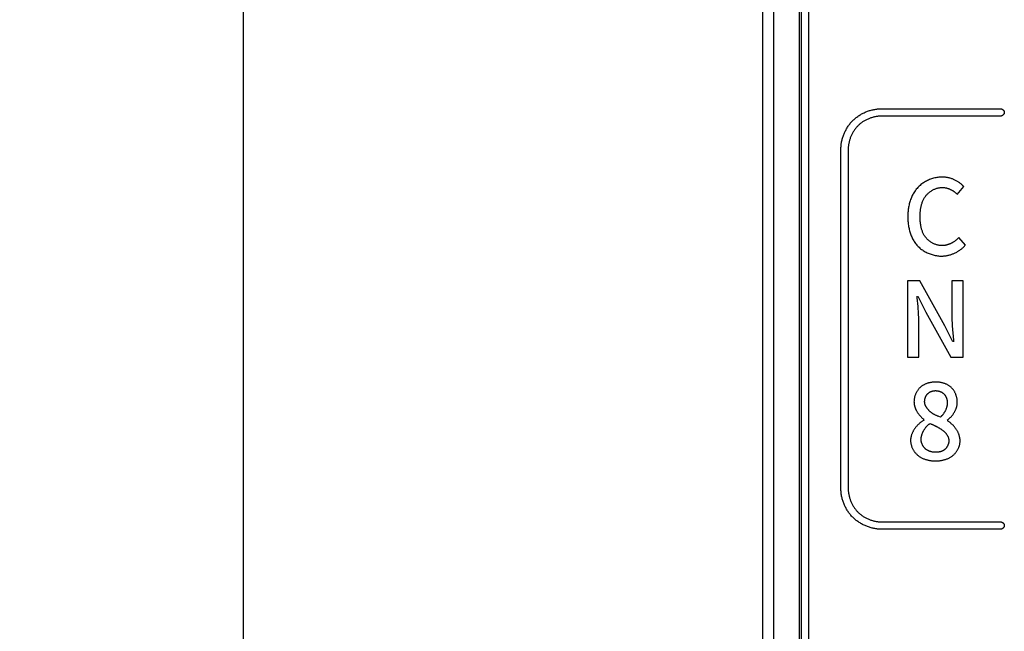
# Model space of a CAD drawing. Header units: millimetres. Extents: x -245 to 2192, y -983 to -162.
# Tile 16 of 48: x 1354 to 1380, y -537 to -521. Entities that reach past the tile are written whole.
import ezdxf

# ---------------------------------------------------------------- set-up
doc = ezdxf.new("R2010")
doc.units = ezdxf.units.MM
doc.header["$LTSCALE"] = 30.734
doc.header["$PDMODE"] = 3
doc.header["$PDSIZE"] = 2
doc.layers.get('0').update_dxf_attribs({"linetype": 'CONTINUOUS'})
doc.layers.get('Defpoints').update_dxf_attribs({"linetype": 'CONTINUOUS'})
doc.styles.get("Standard").update_dxf_attribs({"font": 'txt', "width": 0.707})
doc.dimstyles.get("Standard").update_dxf_attribs({"dimtxt": 3.5, "dimasz": 4, "dimexe": 2, "dimexo": 0, "dimtad": 1, "dimdsep": 46, "dimtxsty": 'Standard', "dimcen": 0.09, "dimclrt": 5, "dimadec": 0, "dimazin": 0, "dimtol": 1, "dimtp": 0.01, "dimtm": 0.01, "dimtfac": 1, "dimtofl": 0, "dimtmove": 0, "dimatfit": 3, "dimfxl": 0, "dimtolj": 1, "dimarcsym": 0})

# ---------------------------------------------------------------- blocks, each defined once
blk = doc.blocks.new('*D22')
at = {"color": 0, "lineweight": -2}
for p, q in [((1374.195, -381.353), (1357.752, -381.353)), ((1359.752, -385.353), (1359.752, -462.306)), ((1359.752, -547.355), (1359.752, -469.556)), ((1374.195, -551.355), (1357.752, -551.355))]:
    blk.add_line(p, q, dxfattribs=at)
at = {"color": 0}
for points in [[(1359.086, -385.353), (1360.419, -385.353), (1359.752, -381.353)], [(1359.086, -547.355), (1360.419, -547.355), (1359.752, -551.355)]]:
    blk.add_solid(points, dxfattribs=at)
at = {"layer": 'Defpoints', "color": 0}
for p in [(1374.195, -381.353), (1359.752, -551.355), (1374.195, -551.355)]:
    blk.add_point(p, dxfattribs=at)
at = {"color": 0, "insert": (1359.752, -465.931), "char_height": 3.5, "attachment_point": 5}
blk.add_mtext('\\A1;{\\H1.7143x;170}', dxfattribs=at)

msp = doc.modelspace()

# ---------------------------------------------------------------- linework, layer by layer
at = {"color": 7, "linetype": 'Continuous'}
for p, q in [((1374.195, -555.153), (1374.195, -381.353)), ((1373.895, -551.053), (1373.895, -381.653)), ((1374.895, -550.612), (1374.895, -381.653)), ((1374.938, -381.653), (1374.938, -550.564)), ((1375.137, -381.653), (1375.137, -550.569)), ((1377.123, -523.078), (1380.373, -523.078)), ((1380.373, -523.278), (1377.123, -523.278)), ((1376.023, -533.429), (1376.023, -524.178)), ((1376.223, -524.178), (1376.223, -533.429)), ((1379.193, -525.409), (1379.371, -525.2)), ((1379.413, -526.792), (1379.238, -526.586)), ((1378.169, -527.766), (1377.833, -527.766)), ((1377.833, -527.766), (1377.833, -529.843)), ((1378.857, -528.986), (1378.169, -527.766)), ((1379.357, -527.766), (1379.046, -527.766)), ((1379.046, -527.766), (1379.046, -528.734)), ((1379.357, -529.843), (1379.357, -527.766)), ((1378.104, -528.224), (1378.101, -528.184)), ((1378.124, -528.464), (1378.104, -528.224)), ((1378.115, -528.184), (1378.332, -528.619)), ((1378.332, -528.619), (1379.021, -529.843)), ((1378.143, -529.843), (1378.143, -528.864)), ((1379.074, -529.426), (1378.857, -528.986)), ((1379.068, -529.182), (1379.085, -529.385)), ((1379.085, -529.385), (1379.089, -529.426)), ((1377.833, -529.843), (1378.143, -529.843)), ((1379.021, -529.843), (1379.357, -529.843)), ((1377.123, -534.329), (1380.373, -534.329)), ((1380.373, -534.529), (1377.123, -534.529))]:
    msp.add_line(p, q, dxfattribs=at)
for points in [[(1376.346, -523.401), (1376.363, -523.384), (1376.382, -523.367), (1376.4, -523.35), (1376.42, -523.334), (1376.439, -523.319), (1376.459, -523.303), (1376.48, -523.288), (1376.501, -523.274), (1376.522, -523.26), (1376.544, -523.247), (1376.566, -523.233), (1376.588, -523.221), (1376.611, -523.209), (1376.633, -523.197), (1376.657, -523.186), (1376.68, -523.175), (1376.704, -523.165), (1376.727, -523.156), (1376.751, -523.147), (1376.776, -523.138), (1376.8, -523.13), (1376.824, -523.123), (1376.849, -523.116), (1376.874, -523.109), (1376.899, -523.104), (1376.924, -523.098), (1376.948, -523.094), (1376.973, -523.09), (1376.998, -523.086), (1377.023, -523.083), (1377.048, -523.081), (1377.073, -523.08), (1377.098, -523.079), (1377.123, -523.078)], [(1380.373, -523.078), (1380.376, -523.078), (1380.378, -523.079), (1380.381, -523.079), (1380.384, -523.079), (1380.386, -523.08), (1380.389, -523.08), (1380.391, -523.081), (1380.394, -523.082), (1380.397, -523.082), (1380.399, -523.083), (1380.402, -523.084), (1380.405, -523.085), (1380.407, -523.087), (1380.41, -523.088), (1380.412, -523.089), (1380.415, -523.091), (1380.417, -523.092), (1380.42, -523.094), (1380.422, -523.095), (1380.425, -523.097), (1380.427, -523.099), (1380.429, -523.101), (1380.432, -523.103), (1380.434, -523.104), (1380.436, -523.106), (1380.439, -523.109), (1380.441, -523.111), (1380.443, -523.113), (1380.445, -523.115), (1380.447, -523.117), (1380.449, -523.119), (1380.451, -523.122), (1380.452, -523.124), (1380.454, -523.127), (1380.456, -523.129), (1380.458, -523.131), (1380.459, -523.134), (1380.461, -523.136), (1380.462, -523.139), (1380.463, -523.141), (1380.465, -523.144), (1380.466, -523.147), (1380.467, -523.149), (1380.468, -523.152), (1380.469, -523.155), (1380.47, -523.157), (1380.47, -523.16), (1380.471, -523.162), (1380.472, -523.165), (1380.472, -523.168), (1380.473, -523.17), (1380.473, -523.173), (1380.473, -523.176), (1380.473, -523.178)], [(1376.023, -524.178), (1376.023, -524.153), (1376.024, -524.129), (1376.026, -524.104), (1376.028, -524.079), (1376.031, -524.054), (1376.034, -524.029), (1376.038, -524.004), (1376.043, -523.979), (1376.048, -523.954), (1376.054, -523.929), (1376.06, -523.904), (1376.067, -523.88), (1376.075, -523.855), (1376.083, -523.831), (1376.091, -523.807), (1376.1, -523.783), (1376.11, -523.759), (1376.12, -523.735), (1376.131, -523.712), (1376.142, -523.689), (1376.153, -523.666), (1376.166, -523.643), (1376.178, -523.621), (1376.191, -523.599), (1376.205, -523.577), (1376.219, -523.556), (1376.233, -523.535), (1376.248, -523.515), (1376.263, -523.495), (1376.279, -523.475), (1376.295, -523.456), (1376.311, -523.437), (1376.328, -523.419), (1376.346, -523.401)], [(1377.123, -523.278), (1377.103, -523.279), (1377.082, -523.279), (1377.062, -523.281), (1377.042, -523.282), (1377.021, -523.285), (1377.001, -523.288), (1376.98, -523.291), (1376.96, -523.295), (1376.939, -523.299), (1376.919, -523.304), (1376.899, -523.309), (1376.879, -523.315), (1376.859, -523.321), (1376.839, -523.327), (1376.819, -523.334), (1376.799, -523.342), (1376.78, -523.35), (1376.761, -523.358), (1376.741, -523.367), (1376.722, -523.376), (1376.704, -523.385), (1376.685, -523.395), (1376.667, -523.405), (1376.649, -523.416), (1376.631, -523.427), (1376.614, -523.438), (1376.597, -523.45), (1376.58, -523.462), (1376.564, -523.475), (1376.548, -523.488), (1376.532, -523.501), (1376.517, -523.514), (1376.502, -523.528), (1376.487, -523.542)], [(1380.473, -523.178), (1380.473, -523.181), (1380.473, -523.184), (1380.473, -523.186), (1380.472, -523.189), (1380.472, -523.191), (1380.471, -523.194), (1380.47, -523.197), (1380.47, -523.199), (1380.469, -523.202), (1380.468, -523.205), (1380.467, -523.207), (1380.466, -523.21), (1380.465, -523.213), (1380.463, -523.215), (1380.462, -523.218), (1380.461, -523.22), (1380.459, -523.223), (1380.458, -523.225), (1380.456, -523.228), (1380.454, -523.23), (1380.452, -523.232), (1380.451, -523.235), (1380.449, -523.237), (1380.447, -523.239), (1380.445, -523.242), (1380.443, -523.244), (1380.441, -523.246), (1380.439, -523.248), (1380.436, -523.25), (1380.434, -523.252), (1380.432, -523.254), (1380.429, -523.256), (1380.427, -523.258), (1380.425, -523.26), (1380.422, -523.261), (1380.42, -523.263), (1380.417, -523.264), (1380.415, -523.266), (1380.412, -523.267), (1380.41, -523.269), (1380.407, -523.27), (1380.405, -523.271), (1380.402, -523.272), (1380.399, -523.273), (1380.397, -523.274), (1380.394, -523.275), (1380.391, -523.276), (1380.389, -523.276), (1380.386, -523.277), (1380.384, -523.277), (1380.381, -523.278), (1380.378, -523.278), (1380.376, -523.278), (1380.373, -523.278)], [(1376.487, -523.542), (1376.473, -523.557), (1376.459, -523.572), (1376.446, -523.587), (1376.432, -523.603), (1376.42, -523.619), (1376.407, -523.636), (1376.395, -523.652), (1376.383, -523.669), (1376.372, -523.687), (1376.361, -523.704), (1376.35, -523.722), (1376.34, -523.741), (1376.33, -523.759), (1376.32, -523.778), (1376.311, -523.797), (1376.302, -523.816), (1376.294, -523.835), (1376.286, -523.855), (1376.279, -523.874), (1376.272, -523.894), (1376.265, -523.914), (1376.259, -523.934), (1376.254, -523.954), (1376.248, -523.974), (1376.244, -523.995), (1376.239, -524.015), (1376.236, -524.036), (1376.232, -524.056), (1376.229, -524.076), (1376.227, -524.097), (1376.225, -524.117), (1376.224, -524.138), (1376.223, -524.158), (1376.223, -524.178)], [(1378.781, -524.937), (1378.752, -524.938), (1378.723, -524.939), (1378.694, -524.942), (1378.664, -524.946), (1378.635, -524.95), (1378.606, -524.956), (1378.577, -524.962), (1378.548, -524.969), (1378.519, -524.978), (1378.491, -524.987), (1378.463, -524.997), (1378.435, -525.008), (1378.407, -525.02), (1378.38, -525.033), (1378.353, -525.046), (1378.326, -525.06), (1378.301, -525.076), (1378.275, -525.092), (1378.25, -525.109), (1378.226, -525.126), (1378.203, -525.144), (1378.18, -525.164), (1378.158, -525.183), (1378.136, -525.204), (1378.116, -525.225), (1378.096, -525.247), (1378.077, -525.27), (1378.059, -525.293), (1378.042, -525.317), (1378.025, -525.341), (1378.01, -525.366), (1377.995, -525.392), (1377.981, -525.418), (1377.967, -525.444), (1377.955, -525.471), (1377.943, -525.498), (1377.932, -525.526), (1377.921, -525.554), (1377.911, -525.582), (1377.902, -525.611), (1377.894, -525.64), (1377.886, -525.668), (1377.879, -525.698), (1377.873, -525.727), (1377.867, -525.756), (1377.862, -525.786), (1377.858, -525.815), (1377.854, -525.845), (1377.851, -525.874), (1377.849, -525.904), (1377.847, -525.933), (1377.845, -525.963), (1377.844, -525.992), (1377.844, -526.021)], [(1379.371, -525.2), (1379.358, -525.186), (1379.345, -525.173), (1379.332, -525.16), (1379.318, -525.148), (1379.304, -525.135), (1379.289, -525.123), (1379.274, -525.112), (1379.259, -525.1), (1379.244, -525.089), (1379.228, -525.079), (1379.212, -525.068), (1379.196, -525.058), (1379.179, -525.048), (1379.162, -525.039), (1379.145, -525.03), (1379.128, -525.021), (1379.111, -525.013), (1379.093, -525.005), (1379.076, -524.998), (1379.058, -524.991), (1379.04, -524.984), (1379.022, -524.978), (1379.003, -524.972), (1378.985, -524.967), (1378.967, -524.962), (1378.948, -524.957), (1378.93, -524.953), (1378.911, -524.949), (1378.892, -524.946), (1378.874, -524.944), (1378.855, -524.941), (1378.837, -524.94), (1378.818, -524.938), (1378.799, -524.938), (1378.781, -524.937)], [(1378.18, -526.01), (1378.18, -525.99), (1378.18, -525.97), (1378.181, -525.949), (1378.182, -525.929), (1378.183, -525.908), (1378.185, -525.888), (1378.187, -525.867), (1378.189, -525.847), (1378.191, -525.826), (1378.194, -525.806), (1378.198, -525.786), (1378.201, -525.765), (1378.205, -525.745), (1378.21, -525.725), (1378.215, -525.705), (1378.22, -525.685), (1378.226, -525.665), (1378.232, -525.646), (1378.239, -525.627), (1378.246, -525.608), (1378.254, -525.589), (1378.262, -525.57), (1378.271, -525.552), (1378.281, -525.534), (1378.29, -525.516), (1378.301, -525.499), (1378.312, -525.482), (1378.324, -525.465), (1378.336, -525.449), (1378.349, -525.433), (1378.361, -525.419), (1378.375, -525.405), (1378.388, -525.391), (1378.402, -525.378), (1378.417, -525.365), (1378.432, -525.353), (1378.447, -525.341), (1378.463, -525.33), (1378.479, -525.319), (1378.496, -525.308), (1378.513, -525.299), (1378.53, -525.289), (1378.547, -525.28), (1378.565, -525.272), (1378.583, -525.265), (1378.601, -525.258), (1378.619, -525.251), (1378.637, -525.245), (1378.656, -525.24), (1378.674, -525.235), (1378.693, -525.232), (1378.712, -525.228), (1378.73, -525.226), (1378.749, -525.224), (1378.768, -525.223), (1378.787, -525.222)], [(1378.787, -525.222), (1378.799, -525.223), (1378.811, -525.223), (1378.823, -525.224), (1378.835, -525.225), (1378.847, -525.227), (1378.859, -525.229), (1378.871, -525.231), (1378.883, -525.233), (1378.895, -525.236), (1378.907, -525.239), (1378.919, -525.242), (1378.931, -525.246), (1378.943, -525.25), (1378.955, -525.254), (1378.966, -525.258), (1378.978, -525.263), (1378.99, -525.268), (1379.001, -525.273), (1379.012, -525.278), (1379.024, -525.284), (1379.035, -525.29), (1379.046, -525.296), (1379.057, -525.302), (1379.068, -525.309), (1379.078, -525.315), (1379.089, -525.322), (1379.099, -525.329), (1379.109, -525.336), (1379.119, -525.344), (1379.129, -525.351), (1379.139, -525.359), (1379.148, -525.367), (1379.158, -525.375), (1379.167, -525.383), (1379.176, -525.392), (1379.185, -525.4), (1379.193, -525.409)], [(1377.844, -526.021), (1377.844, -526.05), (1377.845, -526.079), (1377.846, -526.108), (1377.848, -526.137), (1377.851, -526.167), (1377.854, -526.196), (1377.857, -526.225), (1377.862, -526.255), (1377.867, -526.284), (1377.872, -526.313), (1377.878, -526.342), (1377.885, -526.371), (1377.892, -526.4), (1377.9, -526.429), (1377.909, -526.457), (1377.918, -526.485), (1377.929, -526.513), (1377.939, -526.54), (1377.951, -526.567), (1377.963, -526.594), (1377.976, -526.62), (1377.99, -526.646), (1378.005, -526.671), (1378.02, -526.696), (1378.037, -526.72), (1378.054, -526.744), (1378.071, -526.767), (1378.09, -526.789), (1378.11, -526.811), (1378.13, -526.832), (1378.151, -526.852), (1378.173, -526.871), (1378.195, -526.89), (1378.219, -526.908), (1378.243, -526.925), (1378.267, -526.941), (1378.292, -526.957), (1378.318, -526.972), (1378.344, -526.986), (1378.37, -526.999), (1378.397, -527.011), (1378.425, -527.023), (1378.452, -527.033), (1378.48, -527.043), (1378.509, -527.052), (1378.537, -527.06), (1378.565, -527.067), (1378.594, -527.073), (1378.623, -527.079), (1378.652, -527.083), (1378.681, -527.086), (1378.709, -527.089), (1378.738, -527.09), (1378.767, -527.091)], [(1378.778, -526.806), (1378.759, -526.805), (1378.741, -526.804), (1378.722, -526.802), (1378.703, -526.8), (1378.684, -526.797), (1378.666, -526.793), (1378.647, -526.788), (1378.629, -526.783), (1378.61, -526.777), (1378.592, -526.77), (1378.574, -526.763), (1378.556, -526.755), (1378.539, -526.747), (1378.521, -526.738), (1378.504, -526.729), (1378.487, -526.719), (1378.471, -526.708), (1378.455, -526.697), (1378.439, -526.686), (1378.424, -526.674), (1378.409, -526.661), (1378.394, -526.649), (1378.38, -526.635), (1378.367, -526.622), (1378.354, -526.607), (1378.341, -526.593), (1378.329, -526.577), (1378.317, -526.56), (1378.305, -526.544), (1378.294, -526.526), (1378.284, -526.509), (1378.274, -526.491), (1378.265, -526.473), (1378.257, -526.454), (1378.249, -526.435), (1378.241, -526.416), (1378.234, -526.397), (1378.228, -526.377), (1378.222, -526.358), (1378.217, -526.338), (1378.212, -526.318), (1378.207, -526.297), (1378.203, -526.277), (1378.199, -526.257), (1378.196, -526.236), (1378.193, -526.216), (1378.19, -526.195), (1378.188, -526.174), (1378.186, -526.153), (1378.184, -526.133), (1378.183, -526.112), (1378.182, -526.091), (1378.181, -526.071), (1378.18, -526.05), (1378.18, -526.03), (1378.18, -526.01)], [(1379.238, -526.586), (1379.229, -526.595), (1379.22, -526.605), (1379.21, -526.615), (1379.2, -526.624), (1379.19, -526.633), (1379.18, -526.642), (1379.169, -526.651), (1379.158, -526.66), (1379.147, -526.669), (1379.136, -526.677), (1379.125, -526.685), (1379.113, -526.693), (1379.102, -526.701), (1379.09, -526.708), (1379.078, -526.716), (1379.066, -526.723), (1379.054, -526.73), (1379.041, -526.736), (1379.029, -526.743), (1379.016, -526.749), (1379.004, -526.755), (1378.991, -526.76), (1378.978, -526.765), (1378.965, -526.77), (1378.952, -526.775), (1378.939, -526.779), (1378.926, -526.783), (1378.912, -526.787), (1378.899, -526.791), (1378.886, -526.794), (1378.872, -526.796), (1378.859, -526.799), (1378.845, -526.801), (1378.832, -526.803), (1378.819, -526.804), (1378.805, -526.805), (1378.792, -526.805), (1378.778, -526.806)], [(1378.767, -527.091), (1378.787, -527.091), (1378.807, -527.09), (1378.827, -527.088), (1378.846, -527.086), (1378.866, -527.084), (1378.886, -527.081), (1378.906, -527.078), (1378.926, -527.074), (1378.946, -527.069), (1378.966, -527.064), (1378.986, -527.059), (1379.005, -527.053), (1379.025, -527.047), (1379.044, -527.04), (1379.064, -527.033), (1379.083, -527.025), (1379.102, -527.017), (1379.121, -527.008), (1379.139, -526.999), (1379.158, -526.99), (1379.176, -526.98), (1379.194, -526.97), (1379.212, -526.96), (1379.229, -526.949), (1379.246, -526.938), (1379.263, -526.926), (1379.28, -526.914), (1379.296, -526.902), (1379.312, -526.889), (1379.328, -526.876), (1379.343, -526.863), (1379.358, -526.849), (1379.372, -526.835), (1379.386, -526.821), (1379.4, -526.806), (1379.413, -526.792)], [(1378.143, -528.864), (1378.143, -528.824), (1378.142, -528.784), (1378.141, -528.744), (1378.14, -528.704), (1378.138, -528.664), (1378.135, -528.624), (1378.133, -528.584), (1378.13, -528.544), (1378.124, -528.464)], [(1379.046, -528.734), (1379.047, -528.775), (1379.047, -528.816), (1379.048, -528.857), (1379.05, -528.897), (1379.052, -528.938), (1379.054, -528.979), (1379.056, -529.019), (1379.059, -529.06), (1379.062, -529.101), (1379.068, -529.182)], [(1378.606, -530.522), (1378.59, -530.522), (1378.574, -530.523), (1378.558, -530.523), (1378.541, -530.525), (1378.525, -530.526), (1378.509, -530.528), (1378.492, -530.53), (1378.476, -530.533), (1378.46, -530.536), (1378.444, -530.539), (1378.428, -530.543), (1378.412, -530.547), (1378.396, -530.552), (1378.38, -530.556), (1378.364, -530.562), (1378.349, -530.567), (1378.333, -530.573), (1378.318, -530.58), (1378.303, -530.587), (1378.289, -530.594), (1378.274, -530.602), (1378.26, -530.61), (1378.246, -530.619), (1378.233, -530.628), (1378.219, -530.637), (1378.206, -530.647), (1378.194, -530.657), (1378.182, -530.668), (1378.17, -530.68), (1378.158, -530.692), (1378.147, -530.704), (1378.136, -530.717), (1378.125, -530.73), (1378.115, -530.744), (1378.106, -530.757), (1378.097, -530.772), (1378.088, -530.786), (1378.08, -530.801), (1378.072, -530.816), (1378.064, -530.831), (1378.058, -530.847), (1378.051, -530.862), (1378.045, -530.878), (1378.04, -530.894), (1378.035, -530.91), (1378.03, -530.927), (1378.026, -530.943), (1378.023, -530.959), (1378.02, -530.976), (1378.018, -530.992), (1378.016, -531.009), (1378.014, -531.025), (1378.014, -531.042), (1378.013, -531.058)], [(1379.193, -531.072), (1379.193, -531.056), (1379.192, -531.04), (1379.191, -531.024), (1379.189, -531.008), (1379.187, -530.992), (1379.185, -530.976), (1379.182, -530.96), (1379.179, -530.944), (1379.175, -530.928), (1379.171, -530.913), (1379.166, -530.897), (1379.161, -530.881), (1379.156, -530.866), (1379.15, -530.85), (1379.144, -530.835), (1379.137, -530.82), (1379.13, -530.806), (1379.122, -530.791), (1379.114, -530.777), (1379.106, -530.763), (1379.097, -530.75), (1379.087, -530.736), (1379.078, -530.723), (1379.068, -530.711), (1379.057, -530.699), (1379.046, -530.687), (1379.035, -530.675), (1379.023, -530.664), (1379.01, -530.653), (1378.998, -530.643), (1378.984, -530.633), (1378.971, -530.624), (1378.957, -530.615), (1378.943, -530.606), (1378.928, -530.598), (1378.913, -530.59), (1378.898, -530.583), (1378.883, -530.576), (1378.868, -530.57), (1378.852, -530.564), (1378.836, -530.558), (1378.82, -530.553), (1378.804, -530.549), (1378.787, -530.544), (1378.771, -530.54), (1378.755, -530.537), (1378.738, -530.534), (1378.722, -530.531), (1378.705, -530.528), (1378.688, -530.526), (1378.672, -530.525), (1378.655, -530.524), (1378.639, -530.523), (1378.622, -530.522), (1378.606, -530.522)], [(1378.304, -531.058), (1378.304, -531.05), (1378.304, -531.041), (1378.305, -531.033), (1378.306, -531.024), (1378.307, -531.015), (1378.308, -531.007), (1378.309, -530.998), (1378.311, -530.99), (1378.313, -530.981), (1378.315, -530.973), (1378.317, -530.964), (1378.319, -530.956), (1378.322, -530.947), (1378.325, -530.939), (1378.328, -530.931), (1378.331, -530.923), (1378.335, -530.915), (1378.339, -530.907), (1378.343, -530.899), (1378.347, -530.892), (1378.351, -530.884), (1378.356, -530.877), (1378.361, -530.87), (1378.366, -530.863), (1378.371, -530.856), (1378.377, -530.85), (1378.383, -530.843), (1378.389, -530.837), (1378.395, -530.831), (1378.402, -530.825), (1378.409, -530.82), (1378.416, -530.814), (1378.423, -530.809), (1378.43, -530.804), (1378.438, -530.799), (1378.446, -530.795), (1378.454, -530.791), (1378.462, -530.787), (1378.47, -530.783), (1378.478, -530.78), (1378.487, -530.776), (1378.495, -530.773), (1378.504, -530.771), (1378.512, -530.768), (1378.521, -530.766), (1378.53, -530.764), (1378.539, -530.762), (1378.548, -530.76), (1378.556, -530.759), (1378.565, -530.758), (1378.574, -530.757), (1378.583, -530.757), (1378.592, -530.756), (1378.6, -530.756)], [(1378.6, -530.756), (1378.609, -530.756), (1378.619, -530.757), (1378.628, -530.757), (1378.637, -530.758), (1378.646, -530.759), (1378.656, -530.761), (1378.665, -530.762), (1378.674, -530.764), (1378.683, -530.766), (1378.692, -530.769), (1378.701, -530.771), (1378.71, -530.774), (1378.719, -530.777), (1378.728, -530.78), (1378.737, -530.784), (1378.745, -530.788), (1378.754, -530.792), (1378.762, -530.796), (1378.77, -530.801), (1378.779, -530.806), (1378.786, -530.811), (1378.794, -530.816), (1378.802, -530.821), (1378.809, -530.827), (1378.816, -530.833), (1378.823, -530.839), (1378.83, -530.845), (1378.836, -530.852), (1378.842, -530.859), (1378.848, -530.867), (1378.854, -530.874), (1378.86, -530.882), (1378.865, -530.89), (1378.87, -530.898), (1378.875, -530.906), (1378.879, -530.915), (1378.884, -530.923), (1378.888, -530.932), (1378.891, -530.941), (1378.895, -530.95), (1378.898, -530.959), (1378.901, -530.968), (1378.904, -530.978), (1378.906, -530.987), (1378.909, -530.997), (1378.911, -531.006), (1378.913, -531.016), (1378.914, -531.025), (1378.916, -531.035), (1378.917, -531.044), (1378.918, -531.054), (1378.918, -531.064), (1378.919, -531.073), (1378.919, -531.083), (1378.919, -531.092)], [(1378.013, -531.058), (1378.014, -531.071), (1378.014, -531.085), (1378.015, -531.098), (1378.017, -531.111), (1378.019, -531.125), (1378.021, -531.138), (1378.024, -531.151), (1378.027, -531.165), (1378.03, -531.178), (1378.034, -531.191), (1378.038, -531.204), (1378.042, -531.217), (1378.047, -531.23), (1378.052, -531.243), (1378.057, -531.256), (1378.063, -531.268), (1378.069, -531.281), (1378.075, -531.294), (1378.082, -531.306), (1378.089, -531.318), (1378.096, -531.33), (1378.103, -531.342), (1378.111, -531.354), (1378.119, -531.366), (1378.127, -531.377), (1378.135, -531.389), (1378.144, -531.4), (1378.153, -531.411), (1378.162, -531.422), (1378.171, -531.433), (1378.18, -531.443), (1378.19, -531.453), (1378.199, -531.464), (1378.209, -531.473), (1378.219, -531.483), (1378.229, -531.492), (1378.24, -531.502), (1378.25, -531.51), (1378.261, -531.519), (1378.271, -531.528), (1378.282, -531.536), (1378.293, -531.543)], [(1378.733, -531.479), (1378.688, -531.461), (1378.673, -531.455), (1378.658, -531.449), (1378.643, -531.442), (1378.628, -531.436), (1378.613, -531.429), (1378.598, -531.422), (1378.583, -531.414), (1378.568, -531.407), (1378.559, -531.401), (1378.549, -531.395), (1378.539, -531.39), (1378.53, -531.384), (1378.52, -531.377), (1378.511, -531.371), (1378.501, -531.364), (1378.492, -531.358), (1378.483, -531.351), (1378.473, -531.344), (1378.464, -531.336), (1378.456, -531.329), (1378.447, -531.321), (1378.438, -531.314), (1378.43, -531.306), (1378.421, -531.298), (1378.413, -531.289), (1378.405, -531.281), (1378.398, -531.273), (1378.39, -531.264), (1378.383, -531.255), (1378.376, -531.246), (1378.369, -531.237), (1378.363, -531.228), (1378.356, -531.219), (1378.351, -531.21), (1378.345, -531.2), (1378.34, -531.191), (1378.335, -531.181), (1378.33, -531.171), (1378.326, -531.161), (1378.322, -531.151), (1378.318, -531.141), (1378.315, -531.131), (1378.312, -531.121), (1378.31, -531.111), (1378.308, -531.1), (1378.306, -531.09), (1378.305, -531.079), (1378.304, -531.069), (1378.304, -531.058)], [(1378.919, -531.092), (1378.919, -531.103), (1378.919, -531.115), (1378.918, -531.126), (1378.917, -531.137), (1378.915, -531.148), (1378.913, -531.16), (1378.911, -531.171), (1378.909, -531.182), (1378.906, -531.193), (1378.903, -531.205), (1378.9, -531.216), (1378.897, -531.227), (1378.893, -531.238), (1378.889, -531.249), (1378.885, -531.26), (1378.88, -531.27), (1378.876, -531.281), (1378.871, -531.292), (1378.865, -531.302), (1378.86, -531.313), (1378.854, -531.323), (1378.849, -531.333), (1378.843, -531.344), (1378.836, -531.354), (1378.83, -531.364), (1378.823, -531.373), (1378.817, -531.383), (1378.81, -531.392), (1378.803, -531.402), (1378.795, -531.411), (1378.788, -531.42), (1378.781, -531.429), (1378.773, -531.438), (1378.765, -531.446), (1378.757, -531.455), (1378.749, -531.463), (1378.741, -531.471), (1378.733, -531.479)], [(1378.919, -531.56), (1378.93, -531.552), (1378.941, -531.544), (1378.952, -531.535), (1378.962, -531.526), (1378.973, -531.516), (1378.983, -531.507), (1378.993, -531.497), (1379.003, -531.487), (1379.013, -531.477), (1379.023, -531.466), (1379.032, -531.456), (1379.042, -531.445), (1379.051, -531.434), (1379.06, -531.422), (1379.069, -531.411), (1379.077, -531.399), (1379.085, -531.387), (1379.093, -531.375), (1379.101, -531.363), (1379.109, -531.351), (1379.116, -531.338), (1379.123, -531.326), (1379.13, -531.313), (1379.136, -531.3), (1379.142, -531.288), (1379.148, -531.275), (1379.154, -531.261), (1379.159, -531.248), (1379.164, -531.235), (1379.168, -531.222), (1379.172, -531.208), (1379.176, -531.195), (1379.18, -531.181), (1379.183, -531.168), (1379.185, -531.154), (1379.188, -531.14), (1379.19, -531.127), (1379.191, -531.113), (1379.192, -531.1), (1379.193, -531.086), (1379.193, -531.072)], [(1378.293, -531.558), (1378.28, -531.565), (1378.267, -531.572), (1378.254, -531.58), (1378.241, -531.588), (1378.228, -531.597), (1378.215, -531.606), (1378.203, -531.615), (1378.19, -531.625), (1378.178, -531.634), (1378.166, -531.645), (1378.154, -531.655), (1378.142, -531.666), (1378.131, -531.677), (1378.119, -531.688), (1378.108, -531.699), (1378.097, -531.711), (1378.087, -531.723), (1378.076, -531.735), (1378.066, -531.747), (1378.056, -531.76), (1378.046, -531.773), (1378.037, -531.786), (1378.028, -531.799), (1378.019, -531.812), (1378.01, -531.826), (1378.002, -531.839), (1377.994, -531.853), (1377.987, -531.867), (1377.98, -531.881), (1377.973, -531.895), (1377.966, -531.91), (1377.96, -531.924), (1377.955, -531.938), (1377.949, -531.953), (1377.944, -531.968), (1377.94, -531.982), (1377.936, -531.997), (1377.932, -532.012), (1377.929, -532.027), (1377.926, -532.042), (1377.924, -532.057), (1377.922, -532.072), (1377.921, -532.087), (1377.92, -532.101), (1377.92, -532.116)], [(1378.208, -532.085), (1378.208, -532.073), (1378.209, -532.061), (1378.21, -532.049), (1378.211, -532.037), (1378.213, -532.024), (1378.215, -532.012), (1378.217, -532), (1378.22, -531.988), (1378.223, -531.976), (1378.226, -531.964), (1378.23, -531.952), (1378.233, -531.94), (1378.238, -531.928), (1378.242, -531.916), (1378.247, -531.904), (1378.252, -531.892), (1378.257, -531.881), (1378.263, -531.869), (1378.269, -531.858), (1378.275, -531.847), (1378.281, -531.836), (1378.288, -531.825), (1378.295, -531.814), (1378.302, -531.803), (1378.309, -531.792), (1378.317, -531.782), (1378.324, -531.772), (1378.332, -531.762), (1378.34, -531.752), (1378.349, -531.742), (1378.357, -531.733), (1378.366, -531.723), (1378.375, -531.714), (1378.384, -531.706), (1378.393, -531.697), (1378.402, -531.689), (1378.412, -531.681), (1378.421, -531.673), (1378.431, -531.665), (1378.441, -531.658), (1378.451, -531.651)], [(1378.451, -531.651), (1378.473, -531.66), (1378.484, -531.665), (1378.496, -531.67), (1378.508, -531.675), (1378.519, -531.68), (1378.531, -531.685), (1378.543, -531.69), (1378.555, -531.696), (1378.567, -531.701), (1378.579, -531.707), (1378.591, -531.713), (1378.603, -531.719), (1378.615, -531.725), (1378.627, -531.731), (1378.638, -531.737), (1378.65, -531.744), (1378.662, -531.75), (1378.674, -531.757), (1378.686, -531.764), (1378.697, -531.771), (1378.709, -531.778), (1378.72, -531.785), (1378.732, -531.792), (1378.743, -531.799), (1378.754, -531.807), (1378.765, -531.814), (1378.776, -531.822), (1378.786, -531.83), (1378.796, -531.838), (1378.807, -531.846), (1378.817, -531.854), (1378.826, -531.863), (1378.836, -531.871), (1378.845, -531.88), (1378.854, -531.889), (1378.863, -531.898), (1378.871, -531.907), (1378.879, -531.916), (1378.887, -531.925), (1378.894, -531.935), (1378.902, -531.944), (1378.908, -531.954), (1378.915, -531.964), (1378.921, -531.974), (1378.927, -531.984), (1378.932, -531.994), (1378.937, -532.004), (1378.942, -532.015), (1378.946, -532.026), (1378.949, -532.037), (1378.952, -532.048), (1378.955, -532.059), (1378.957, -532.07), (1378.959, -532.081), (1378.961, -532.093), (1378.961, -532.105), (1378.962, -532.116)], [(1379.269, -532.125), (1379.269, -532.11), (1379.268, -532.095), (1379.267, -532.08), (1379.265, -532.066), (1379.263, -532.051), (1379.261, -532.036), (1379.257, -532.021), (1379.254, -532.006), (1379.25, -531.992), (1379.246, -531.977), (1379.241, -531.962), (1379.236, -531.948), (1379.23, -531.934), (1379.224, -531.919), (1379.218, -531.905), (1379.212, -531.891), (1379.205, -531.877), (1379.197, -531.863), (1379.19, -531.849), (1379.182, -531.836), (1379.173, -531.822), (1379.165, -531.809), (1379.156, -531.796), (1379.147, -531.783), (1379.137, -531.77), (1379.128, -531.758), (1379.118, -531.745), (1379.108, -531.733), (1379.097, -531.721), (1379.087, -531.709), (1379.076, -531.698), (1379.065, -531.687), (1379.053, -531.676), (1379.042, -531.665), (1379.03, -531.655), (1379.019, -531.645), (1379.007, -531.635), (1378.995, -531.625), (1378.982, -531.616), (1378.97, -531.607), (1378.957, -531.598), (1378.945, -531.59), (1378.932, -531.582), (1378.919, -531.575)], [(1377.92, -532.116), (1377.921, -532.133), (1377.922, -532.15), (1377.923, -532.167), (1377.926, -532.184), (1377.929, -532.201), (1377.932, -532.218), (1377.936, -532.235), (1377.941, -532.252), (1377.946, -532.268), (1377.952, -532.285), (1377.959, -532.301), (1377.966, -532.317), (1377.973, -532.333), (1377.981, -532.349), (1377.99, -532.365), (1377.999, -532.38), (1378.008, -532.395), (1378.018, -532.409), (1378.029, -532.424), (1378.04, -532.438), (1378.051, -532.451), (1378.063, -532.465), (1378.075, -532.478), (1378.087, -532.49), (1378.1, -532.502), (1378.113, -532.514), (1378.127, -532.526), (1378.142, -532.537), (1378.157, -532.548), (1378.173, -532.558), (1378.188, -532.568), (1378.204, -532.577), (1378.221, -532.586), (1378.237, -532.594), (1378.254, -532.602), (1378.271, -532.609), (1378.288, -532.616), (1378.306, -532.623), (1378.323, -532.629), (1378.341, -532.634), (1378.359, -532.639), (1378.377, -532.644), (1378.395, -532.648), (1378.414, -532.652), (1378.432, -532.655), (1378.45, -532.659), (1378.469, -532.661), (1378.487, -532.663), (1378.506, -532.665), (1378.524, -532.667), (1378.543, -532.668), (1378.561, -532.669), (1378.579, -532.669), (1378.597, -532.67)], [(1378.603, -532.435), (1378.592, -532.435), (1378.581, -532.435), (1378.57, -532.434), (1378.559, -532.433), (1378.548, -532.432), (1378.536, -532.431), (1378.525, -532.429), (1378.514, -532.427), (1378.503, -532.425), (1378.492, -532.423), (1378.481, -532.42), (1378.47, -532.417), (1378.459, -532.414), (1378.448, -532.41), (1378.438, -532.406), (1378.427, -532.402), (1378.417, -532.398), (1378.406, -532.393), (1378.396, -532.388), (1378.386, -532.383), (1378.377, -532.377), (1378.367, -532.372), (1378.358, -532.365), (1378.348, -532.359), (1378.339, -532.352), (1378.331, -532.345), (1378.322, -532.338), (1378.314, -532.33), (1378.306, -532.322), (1378.298, -532.313), (1378.29, -532.305), (1378.283, -532.296), (1378.276, -532.287), (1378.27, -532.277), (1378.263, -532.268), (1378.257, -532.258), (1378.252, -532.248), (1378.246, -532.238), (1378.241, -532.228), (1378.236, -532.217), (1378.232, -532.206), (1378.228, -532.196), (1378.224, -532.185), (1378.221, -532.174), (1378.218, -532.163), (1378.215, -532.152), (1378.213, -532.141), (1378.211, -532.13), (1378.21, -532.119), (1378.209, -532.108), (1378.208, -532.096), (1378.208, -532.085)], [(1378.597, -532.67), (1378.616, -532.669), (1378.634, -532.669), (1378.653, -532.668), (1378.671, -532.667), (1378.69, -532.665), (1378.708, -532.663), (1378.727, -532.661), (1378.745, -532.659), (1378.764, -532.655), (1378.782, -532.652), (1378.8, -532.648), (1378.819, -532.644), (1378.837, -532.639), (1378.855, -532.634), (1378.873, -532.629), (1378.89, -532.623), (1378.908, -532.616), (1378.925, -532.609), (1378.942, -532.602), (1378.959, -532.594), (1378.976, -532.586), (1378.992, -532.577), (1379.008, -532.567), (1379.024, -532.557), (1379.039, -532.547), (1379.055, -532.536), (1379.069, -532.525), (1379.084, -532.513), (1379.096, -532.501), (1379.109, -532.489), (1379.121, -532.477), (1379.132, -532.465), (1379.143, -532.452), (1379.154, -532.438), (1379.165, -532.425), (1379.175, -532.411), (1379.184, -532.396), (1379.193, -532.382), (1379.202, -532.367), (1379.21, -532.352), (1379.218, -532.336), (1379.225, -532.321), (1379.232, -532.305), (1379.238, -532.289), (1379.244, -532.273), (1379.249, -532.257), (1379.254, -532.241), (1379.258, -532.224), (1379.261, -532.208), (1379.264, -532.191), (1379.266, -532.175), (1379.268, -532.158), (1379.269, -532.141), (1379.269, -532.125)], [(1378.962, -532.116), (1378.961, -532.126), (1378.961, -532.136), (1378.96, -532.146), (1378.959, -532.156), (1378.958, -532.165), (1378.956, -532.175), (1378.954, -532.185), (1378.952, -532.195), (1378.949, -532.205), (1378.946, -532.214), (1378.943, -532.224), (1378.939, -532.233), (1378.935, -532.243), (1378.931, -532.252), (1378.927, -532.261), (1378.922, -532.27), (1378.917, -532.279), (1378.912, -532.287), (1378.907, -532.296), (1378.901, -532.304), (1378.895, -532.312), (1378.889, -532.32), (1378.883, -532.328), (1378.876, -532.335), (1378.869, -532.342), (1378.862, -532.349), (1378.854, -532.355), (1378.847, -532.362), (1378.839, -532.368), (1378.831, -532.373), (1378.822, -532.379), (1378.814, -532.384), (1378.805, -532.389), (1378.797, -532.393), (1378.788, -532.398), (1378.779, -532.402), (1378.769, -532.405), (1378.76, -532.409), (1378.751, -532.412), (1378.741, -532.415), (1378.731, -532.418), (1378.722, -532.421), (1378.712, -532.423), (1378.702, -532.425), (1378.692, -532.427), (1378.682, -532.429), (1378.672, -532.431), (1378.662, -532.432), (1378.652, -532.433), (1378.643, -532.434), (1378.633, -532.434), (1378.623, -532.435), (1378.613, -532.435), (1378.603, -532.435)], [(1376.346, -534.206), (1376.328, -534.188), (1376.312, -534.17), (1376.295, -534.151), (1376.279, -534.132), (1376.263, -534.112), (1376.248, -534.092), (1376.233, -534.072), (1376.219, -534.051), (1376.205, -534.029), (1376.191, -534.008), (1376.178, -533.986), (1376.166, -533.964), (1376.154, -533.941), (1376.142, -533.918), (1376.131, -533.895), (1376.12, -533.872), (1376.11, -533.848), (1376.1, -533.824), (1376.091, -533.8), (1376.083, -533.776), (1376.075, -533.752), (1376.067, -533.727), (1376.06, -533.703), (1376.054, -533.678), (1376.048, -533.653), (1376.043, -533.628), (1376.038, -533.603), (1376.034, -533.578), (1376.031, -533.553), (1376.028, -533.528), (1376.026, -533.503), (1376.024, -533.478), (1376.023, -533.453), (1376.023, -533.429)], [(1376.223, -533.429), (1376.223, -533.449), (1376.224, -533.469), (1376.225, -533.49), (1376.227, -533.51), (1376.229, -533.531), (1376.232, -533.551), (1376.236, -533.571), (1376.239, -533.592), (1376.244, -533.612), (1376.248, -533.633), (1376.254, -533.653), (1376.259, -533.673), (1376.265, -533.693), (1376.272, -533.713), (1376.279, -533.733), (1376.286, -533.752), (1376.294, -533.772), (1376.302, -533.791), (1376.311, -533.81), (1376.32, -533.829), (1376.33, -533.848), (1376.34, -533.866), (1376.35, -533.885), (1376.361, -533.903), (1376.372, -533.92), (1376.383, -533.938), (1376.395, -533.955), (1376.407, -533.972), (1376.419, -533.988), (1376.432, -534.004), (1376.445, -534.02), (1376.459, -534.035), (1376.473, -534.05), (1376.487, -534.065)], [(1376.487, -534.065), (1376.502, -534.079), (1376.516, -534.093), (1376.532, -534.106), (1376.548, -534.119), (1376.564, -534.132), (1376.58, -534.145), (1376.597, -534.157), (1376.614, -534.169), (1376.631, -534.18), (1376.649, -534.191), (1376.667, -534.202), (1376.685, -534.212), (1376.704, -534.222), (1376.722, -534.231), (1376.741, -534.241), (1376.761, -534.249), (1376.78, -534.257), (1376.799, -534.265), (1376.819, -534.273), (1376.839, -534.28), (1376.859, -534.286), (1376.879, -534.292), (1376.899, -534.298), (1376.919, -534.303), (1376.939, -534.308), (1376.96, -534.312), (1376.98, -534.316), (1377.001, -534.319), (1377.021, -534.322), (1377.042, -534.325), (1377.062, -534.326), (1377.082, -534.328), (1377.103, -534.328), (1377.123, -534.329)], [(1377.123, -534.529), (1377.098, -534.528), (1377.073, -534.527), (1377.048, -534.526), (1377.023, -534.524), (1376.998, -534.521), (1376.973, -534.517), (1376.948, -534.513), (1376.924, -534.509), (1376.899, -534.503), (1376.874, -534.498), (1376.849, -534.491), (1376.824, -534.484), (1376.8, -534.477), (1376.776, -534.469), (1376.751, -534.46), (1376.727, -534.451), (1376.704, -534.442), (1376.68, -534.432), (1376.657, -534.421), (1376.633, -534.41), (1376.611, -534.398), (1376.588, -534.386), (1376.566, -534.373), (1376.544, -534.36), (1376.522, -534.347), (1376.501, -534.333), (1376.48, -534.319), (1376.459, -534.304), (1376.439, -534.288), (1376.42, -534.273), (1376.401, -534.257), (1376.382, -534.24), (1376.364, -534.223), (1376.346, -534.206)], [(1380.373, -534.329), (1380.376, -534.329), (1380.378, -534.329), (1380.381, -534.329), (1380.384, -534.33), (1380.386, -534.33), (1380.389, -534.331), (1380.391, -534.331), (1380.394, -534.332), (1380.397, -534.333), (1380.399, -534.334), (1380.402, -534.335), (1380.405, -534.336), (1380.407, -534.337), (1380.41, -534.338), (1380.412, -534.34), (1380.415, -534.341), (1380.417, -534.343), (1380.42, -534.344), (1380.422, -534.346), (1380.425, -534.347), (1380.427, -534.349), (1380.429, -534.351), (1380.432, -534.353), (1380.434, -534.355), (1380.436, -534.357), (1380.439, -534.359), (1380.441, -534.361), (1380.443, -534.363), (1380.445, -534.365), (1380.447, -534.368), (1380.449, -534.37), (1380.451, -534.372), (1380.452, -534.375), (1380.454, -534.377), (1380.456, -534.379), (1380.458, -534.382), (1380.459, -534.384), (1380.461, -534.387), (1380.462, -534.389), (1380.463, -534.392), (1380.465, -534.394), (1380.466, -534.397), (1380.467, -534.4), (1380.468, -534.402), (1380.469, -534.405), (1380.47, -534.408), (1380.47, -534.41), (1380.471, -534.413), (1380.472, -534.415), (1380.472, -534.418), (1380.473, -534.421), (1380.473, -534.423), (1380.473, -534.426), (1380.473, -534.429)], [(1380.473, -534.429), (1380.473, -534.431), (1380.473, -534.434), (1380.473, -534.437), (1380.472, -534.439), (1380.472, -534.442), (1380.471, -534.445), (1380.47, -534.447), (1380.47, -534.45), (1380.469, -534.452), (1380.468, -534.455), (1380.467, -534.458), (1380.466, -534.46), (1380.465, -534.463), (1380.463, -534.465), (1380.462, -534.468), (1380.461, -534.471), (1380.459, -534.473), (1380.458, -534.476), (1380.456, -534.478), (1380.454, -534.48), (1380.452, -534.483), (1380.451, -534.485), (1380.449, -534.488), (1380.447, -534.49), (1380.445, -534.492), (1380.443, -534.494), (1380.441, -534.496), (1380.439, -534.498), (1380.436, -534.501), (1380.434, -534.503), (1380.432, -534.504), (1380.429, -534.506), (1380.427, -534.508), (1380.425, -534.51), (1380.422, -534.512), (1380.42, -534.513), (1380.417, -534.515), (1380.415, -534.516), (1380.412, -534.518), (1380.41, -534.519), (1380.407, -534.52), (1380.405, -534.522), (1380.402, -534.523), (1380.399, -534.524), (1380.397, -534.525), (1380.394, -534.525), (1380.391, -534.526), (1380.389, -534.527), (1380.386, -534.527), (1380.384, -534.528), (1380.381, -534.528), (1380.378, -534.528), (1380.376, -534.529), (1380.373, -534.529)]]:
    msp.add_lwpolyline(points, dxfattribs=at)

# ---------------------------------------------------------------- dimensions: what is measured, and where the dimension line sits
at = {"color": 2}
dim = msp.add_linear_dim(base=(1359.752, -551.355), p1=(1374.195, -381.353), p2=(1374.195, -551.355), angle=90, text='{\\H1.7143x;<>}', dimstyle='Standard', override={"dimtad": 0, "dimtih": 1, "dimtoh": 1, "dimdec": 0, "dimzin": 0, "dimcen": 5.0292, "dimclrt": 0, "dimtol": 0, "dimtdec": 4, "dimtzin": 0}, dxfattribs=at)
dim.commit()
dim.dimension.update_dxf_attribs({"geometry": '*D22', "text_midpoint": (1359.752, -465.931), "dimtype": 160})

doc.saveas('drawing.dxf')
